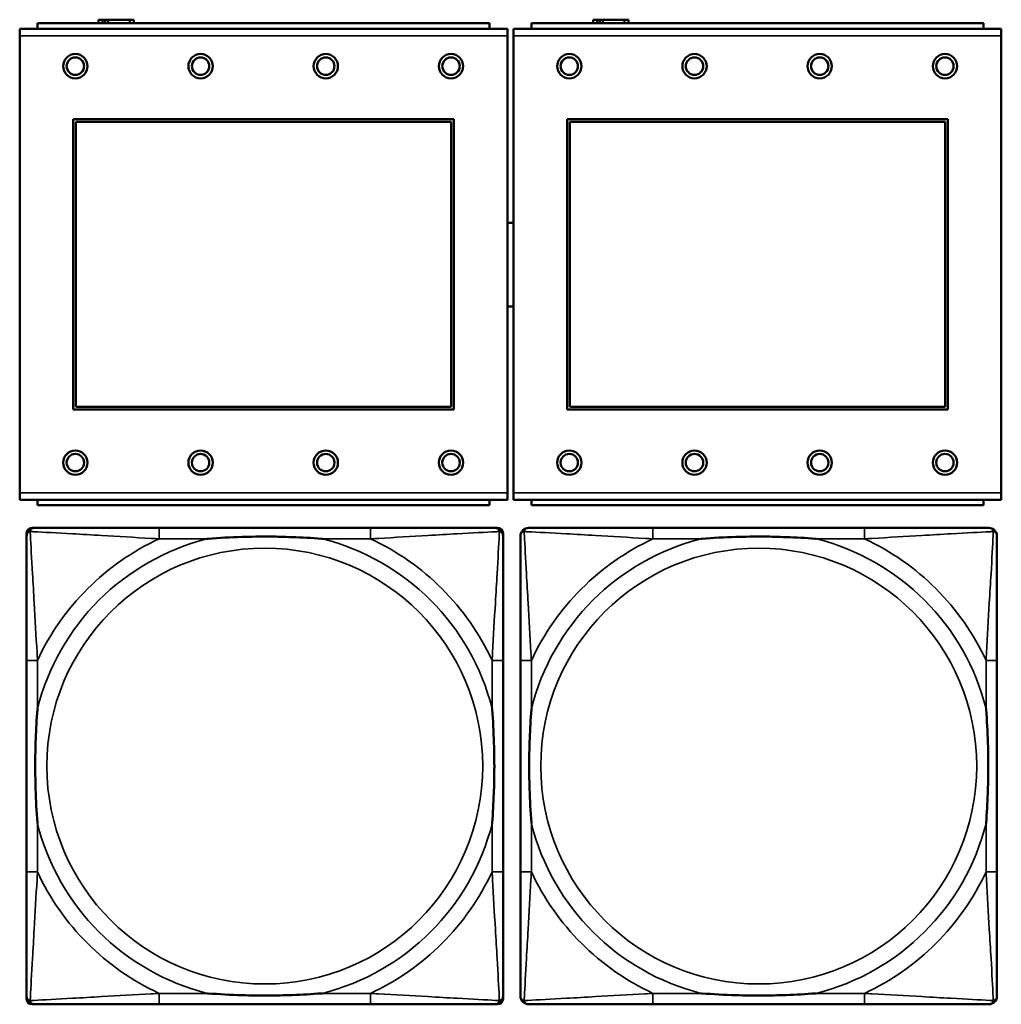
# Model space of a CAD drawing. Header units: inches. Extents: x 1.9 to 64.4, y 1.6 to 69.2.
# Tile 160 of 256: x 38.1 to 39.5, y 50.9 to 52.3. Entities that reach past the tile are written whole.
import ezdxf

# ---------------------------------------------------------------- set-up
doc = ezdxf.new("R2010")
doc.units = ezdxf.units.IN
doc.header["$MEASUREMENT"] = 0
doc.layers.add('Visible (ANSI)', color=7, linetype='Continuous', lineweight=50)
doc.layers.add('Visible Narrow (ANSI)', color=7, linetype='Continuous', lineweight=35)

msp = doc.modelspace()

# ---------------------------------------------------------------- linework, layer by layer
at = {"layer": 'Visible (ANSI)'}
for p, q in [((38.7322, 52.3114), (38.0822, 52.3114)), ((38.0822, 52.3034), (38.0822, 52.3114)), ((38.1757, 52.3166), (38.1699, 52.3166)), ((38.1699, 52.3166), (38.1699, 52.3114)), ((38.1757, 52.3166), (38.1797, 52.3166)), ((38.1757, 52.3114), (38.1757, 52.3166)), ((38.1797, 52.3114), (38.1797, 52.3166)), ((38.1797, 52.3166), (38.1838, 52.3166)), ((38.1838, 52.3166), (38.1838, 52.3114)), ((38.1838, 52.3166), (38.215, 52.3166)), ((38.215, 52.3166), (38.215, 52.3114)), ((38.2209, 52.3166), (38.215, 52.3166)), ((38.2209, 52.3114), (38.2209, 52.3166)), ((38.7322, 52.3114), (38.7322, 52.3034)), ((39.4422, 52.3114), (38.7922, 52.3114)), ((38.7922, 52.3034), (38.7922, 52.3114)), ((38.8867, 52.3166), (38.8809, 52.3166)), ((38.8809, 52.3166), (38.8809, 52.3114)), ((38.8867, 52.3166), (38.8907, 52.3166)), ((38.8867, 52.3114), (38.8867, 52.3166)), ((38.8907, 52.3114), (38.8907, 52.3166)), ((38.8907, 52.3166), (38.8948, 52.3166)), ((38.8948, 52.3166), (38.8948, 52.3114)), ((38.8948, 52.3166), (38.926, 52.3166)), ((38.926, 52.3166), (38.926, 52.3114)), ((38.9319, 52.3166), (38.926, 52.3166)), ((38.9319, 52.3114), (38.9319, 52.3166)), ((39.4422, 52.3114), (39.4422, 52.3034)), ((38.7577, 52.3034), (38.0567, 52.3034)), ((38.0567, 52.2934), (38.0567, 52.3034)), ((38.7577, 52.3034), (38.7577, 52.2934)), ((39.4677, 52.3034), (38.7667, 52.3034)), ((38.7667, 52.2934), (38.7667, 52.3034)), ((39.4677, 52.3034), (39.4677, 52.2934)), ((38.0567, 52.2934), (38.0567, 51.6364)), ((38.7577, 51.6364), (38.7577, 52.2934)), ((38.7667, 52.2934), (38.7667, 51.6364)), ((39.4677, 51.6364), (39.4677, 52.2934)), ((38.1337, 51.7564), (38.1337, 52.1734)), ((38.1337, 52.1734), (38.6807, 52.1734)), ((38.1373, 52.1698), (38.6771, 52.1698)), ((38.1373, 51.76), (38.1373, 52.1698)), ((38.6771, 52.1698), (38.6771, 51.76)), ((38.6807, 52.1734), (38.6807, 51.7564)), ((38.8437, 51.7564), (38.8437, 52.1734)), ((38.8437, 52.1734), (39.3907, 52.1734)), ((38.8473, 52.1698), (39.3871, 52.1698)), ((38.8473, 51.76), (38.8473, 52.1698)), ((39.3871, 52.1698), (39.3871, 51.76)), ((39.3907, 52.1734), (39.3907, 51.7564)), ((38.6807, 51.7564), (38.1337, 51.7564)), ((38.6771, 51.76), (38.1373, 51.76)), ((39.3907, 51.7564), (38.8437, 51.7564)), ((39.3871, 51.76), (38.8473, 51.76)), ((38.0567, 51.6264), (38.0567, 51.6364)), ((38.7577, 51.6364), (38.7577, 51.6264)), ((38.7667, 51.6264), (38.7667, 51.6364)), ((39.4677, 51.6364), (39.4677, 51.6264)), ((38.0567, 51.6264), (38.7577, 51.6264)), ((38.0822, 51.6264), (38.0822, 51.6184)), ((38.7322, 51.6184), (38.0822, 51.6184)), ((38.7322, 51.6184), (38.7322, 51.6264)), ((38.7667, 51.6264), (39.4677, 51.6264)), ((38.7922, 51.6264), (38.7922, 51.6184)), ((39.4422, 51.6184), (38.7922, 51.6184)), ((39.4422, 51.6184), (39.4422, 51.6264)), ((38.0665, 50.9089), (38.0665, 51.5781)), ((38.0744, 51.586), (38.0783, 51.586)), ((38.561, 51.586), (38.257, 51.586)), ((38.7397, 51.586), (38.7436, 51.586)), ((38.7515, 51.5781), (38.7515, 51.5742)), ((39.271, 51.586), (38.967, 51.586)), ((38.0665, 51.3955), (38.0665, 51.0915)), ((38.7515, 51.0915), (38.7515, 51.3955)), ((38.7765, 51.3955), (38.7765, 51.0915)), ((39.4615, 51.0915), (39.4615, 51.3955)), ((38.7515, 50.9128), (38.7515, 50.9089)), ((38.7436, 50.901), (38.0744, 50.901)), ((38.257, 50.901), (38.561, 50.901)), ((38.967, 50.901), (39.271, 50.901))]:
    msp.add_line(p, q, dxfattribs=at)
for centre, radius in [((38.1367, 52.2498), 0.0175), ((38.3167, 52.2498), 0.0175), ((38.4967, 52.2498), 0.0175), ((38.6767, 52.2498), 0.0175), ((38.8467, 52.2498), 0.0175), ((39.0267, 52.2498), 0.0175), ((39.2067, 52.2498), 0.0175), ((39.3867, 52.2498), 0.0175), ((38.1367, 52.2498), 0.0125), ((38.3167, 52.2498), 0.0125), ((38.4967, 52.2498), 0.0125), ((38.6767, 52.2498), 0.0125), ((38.8467, 52.2498), 0.0125), ((39.0267, 52.2498), 0.0125), ((39.2067, 52.2498), 0.0125), ((39.3867, 52.2498), 0.0125), ((38.1367, 51.6798), 0.0175), ((38.1367, 51.6798), 0.0125), ((38.3167, 51.6798), 0.0175), ((38.3167, 51.6798), 0.0125), ((38.4967, 51.6798), 0.0175), ((38.4967, 51.6798), 0.0125), ((38.6767, 51.6798), 0.0175), ((38.6767, 51.6798), 0.0125), ((38.8467, 51.6798), 0.0175), ((38.8467, 51.6798), 0.0125), ((39.0267, 51.6798), 0.0175), ((39.0267, 51.6798), 0.0125), ((39.2067, 51.6798), 0.0175), ((39.2067, 51.6798), 0.0125), ((39.3867, 51.6798), 0.0175), ((39.3867, 51.6798), 0.0125)]:
    msp.add_circle(centre, radius, dxfattribs=at)
for centre, radius, start, end in [((38.7624, 51.9644), 0.06, 85.9286, 94.5311), ((38.7624, 51.9644), 0.06, 265.4689, 274.0714), ((38.0744, 51.5781), 0.00787, 90, 180), ((38.0783, 51.5742), 0.0118, 90, 180), ((38.7397, 51.5742), 0.0118, 0, 90), ((38.7436, 51.5781), 0.00787, 0, 90), ((38.7883, 51.5742), 0.0118, 90, 180), ((39.4497, 51.5742), 0.0118, 0, 90), ((38.0783, 50.9128), 0.0118, 180, 270), ((38.0744, 50.9089), 0.00787, 180, 270), ((38.7397, 50.9128), 0.0118, 270, 360), ((38.7436, 50.9089), 0.00787, 270, 0), ((38.7883, 50.9128), 0.0118, 180, 270), ((39.4497, 50.9128), 0.0118, 270, 360)]:
    msp.add_arc(centre, radius, start, end, dxfattribs=at)
for points, knots in [([(38.0665, 51.5742), (38.0665, 51.5593), (38.0665, 51.5177), (38.0665, 51.4771), (38.0665, 51.4505), (38.0665, 51.4227), (38.0665, 51.3955)], [-0.5252205, -0.5252205, -0.5252205, -0.5252205, -0.20743, -0.20743, -0.20743, 0, 0, 0, 0]), ([(38.257, 51.586), (38.2535, 51.586), (38.2499, 51.586), (38.2463, 51.586), (38.2131, 51.586), (38.1794, 51.586), (38.1485, 51.586), (38.1216, 51.586), (38.096, 51.586), (38.0826, 51.586), (38.081, 51.586), (38.0795, 51.586), (38.0783, 51.586)], [0, 0, 0, 0, 0.0272471, 0.0272471, 0.0272471, 0.2790553, 0.2790553, 0.2790553, 0.4988354, 0.4988354, 0.4988354, 0.5252205, 0.5252205, 0.5252205, 0.5252205]), ([(38.3263, 51.5703), (38.3267, 51.5703), (38.3271, 51.5703), (38.3436, 51.5716), (38.3597, 51.5724), (38.3827, 51.5731), (38.3894, 51.5733), (38.3985, 51.5734), (38.401, 51.5734), (38.4051, 51.5734), (38.4067, 51.5734), (38.4098, 51.5734), (38.4113, 51.5734), (38.4149, 51.5734), (38.417, 51.5734), (38.4231, 51.5734), (38.4273, 51.5733), (38.437, 51.5731), (38.4426, 51.5729), (38.4624, 51.5722), (38.4764, 51.5714), (38.4909, 51.5703), (38.4913, 51.5703), (38.4918, 51.5703)], [-0.416114, -0.416114, -0.416114, -0.416114, -0.4127691, -0.4127691, -0.2896446, -0.2896446, -0.2388934, -0.2388934, -0.2201881, -0.2201881, -0.2080204, -0.2080204, -0.196499, -0.196499, -0.1809939, -0.1809939, -0.149741, -0.149741, -0.1073162, -0.1073162, 0, 0, 0.0033356, 0.0033356, 0.0033356, 0.0033356]), ([(38.7397, 51.586), (38.7248, 51.586), (38.6832, 51.586), (38.6426, 51.586), (38.616, 51.586), (38.5882, 51.586), (38.561, 51.586)], [-0.5252205, -0.5252205, -0.5252205, -0.5252205, -0.20743, -0.20743, -0.20743, 0, 0, 0, 0]), ([(38.7515, 51.3955), (38.7515, 51.399), (38.7515, 51.4026), (38.7515, 51.4062), (38.7515, 51.4394), (38.7515, 51.4731), (38.7515, 51.504), (38.7515, 51.5309), (38.7515, 51.5565), (38.7515, 51.5699), (38.7515, 51.5715), (38.7515, 51.573), (38.7515, 51.5742)], [0, 0, 0, 0, 0.0272471, 0.0272471, 0.0272471, 0.2790553, 0.2790553, 0.2790553, 0.4988354, 0.4988354, 0.4988354, 0.5252205, 0.5252205, 0.5252205, 0.5252205]), ([(38.7765, 51.5742), (38.7765, 51.5593), (38.7765, 51.5177), (38.7765, 51.4771), (38.7765, 51.4505), (38.7765, 51.4227), (38.7765, 51.3955)], [-0.5252205, -0.5252205, -0.5252205, -0.5252205, -0.20743, -0.20743, -0.20743, 0, 0, 0, 0]), ([(38.967, 51.586), (38.9635, 51.586), (38.9599, 51.586), (38.9563, 51.586), (38.9231, 51.586), (38.8894, 51.586), (38.8585, 51.586), (38.8316, 51.586), (38.806, 51.586), (38.7926, 51.586), (38.791, 51.586), (38.7895, 51.586), (38.7883, 51.586)], [0, 0, 0, 0, 0.0272471, 0.0272471, 0.0272471, 0.2790553, 0.2790553, 0.2790553, 0.4988354, 0.4988354, 0.4988354, 0.5252205, 0.5252205, 0.5252205, 0.5252205]), ([(39.0363, 51.5703), (39.0367, 51.5703), (39.0371, 51.5703), (39.0536, 51.5716), (39.0697, 51.5724), (39.0927, 51.5731), (39.0994, 51.5733), (39.1085, 51.5734), (39.111, 51.5734), (39.1151, 51.5734), (39.1167, 51.5734), (39.1198, 51.5734), (39.1213, 51.5734), (39.1249, 51.5734), (39.127, 51.5734), (39.1331, 51.5734), (39.1373, 51.5733), (39.147, 51.5731), (39.1526, 51.5729), (39.1724, 51.5722), (39.1864, 51.5714), (39.2009, 51.5703), (39.2013, 51.5703), (39.2018, 51.5703)], [-0.416114, -0.416114, -0.416114, -0.416114, -0.4127691, -0.4127691, -0.2896446, -0.2896446, -0.2388934, -0.2388934, -0.2201881, -0.2201881, -0.2080204, -0.2080204, -0.196499, -0.196499, -0.1809939, -0.1809939, -0.149741, -0.149741, -0.1073162, -0.1073162, 0, 0, 0.0033356, 0.0033356, 0.0033356, 0.0033356]), ([(39.4497, 51.586), (39.4348, 51.586), (39.3932, 51.586), (39.3526, 51.586), (39.326, 51.586), (39.2982, 51.586), (39.271, 51.586)], [-0.5252205, -0.5252205, -0.5252205, -0.5252205, -0.20743, -0.20743, -0.20743, 0, 0, 0, 0]), ([(39.4615, 51.3955), (39.4615, 51.399), (39.4615, 51.4026), (39.4615, 51.4062), (39.4615, 51.4394), (39.4615, 51.4731), (39.4615, 51.504), (39.4615, 51.5309), (39.4615, 51.5565), (39.4615, 51.5699), (39.4615, 51.5715), (39.4615, 51.573), (39.4615, 51.5742)], [0, 0, 0, 0, 0.0272471, 0.0272471, 0.0272471, 0.2790553, 0.2790553, 0.2790553, 0.4988354, 0.4988354, 0.4988354, 0.5252205, 0.5252205, 0.5252205, 0.5252205]), ([(38.0822, 51.1608), (38.0822, 51.1612), (38.0822, 51.1616), (38.0809, 51.1781), (38.0801, 51.1942), (38.0794, 51.2171), (38.0792, 51.2238), (38.0791, 51.233), (38.0791, 51.2355), (38.0791, 51.2396), (38.0791, 51.2412), (38.0791, 51.2443), (38.0791, 51.2458), (38.0791, 51.2494), (38.0791, 51.2515), (38.0791, 51.2576), (38.0792, 51.2618), (38.0794, 51.2715), (38.0796, 51.2771), (38.0803, 51.2969), (38.0811, 51.3109), (38.0822, 51.3254), (38.0822, 51.3258), (38.0822, 51.3262)], [-0.416114, -0.416114, -0.416114, -0.416114, -0.4127691, -0.4127691, -0.2896446, -0.2896446, -0.2388934, -0.2388934, -0.2201881, -0.2201881, -0.2080204, -0.2080204, -0.196499, -0.196499, -0.1809939, -0.1809939, -0.149741, -0.149741, -0.1073162, -0.1073162, 0, 0, 0.0033356, 0.0033356, 0.0033356, 0.0033356]), ([(38.7358, 51.3262), (38.7358, 51.3258), (38.7358, 51.3254), (38.7371, 51.3089), (38.7379, 51.2928), (38.7387, 51.2699), (38.7388, 51.2632), (38.7389, 51.254), (38.7389, 51.2515), (38.7389, 51.2474), (38.739, 51.2458), (38.739, 51.2427), (38.739, 51.2412), (38.7389, 51.2376), (38.7389, 51.2356), (38.7389, 51.2294), (38.7388, 51.2252), (38.7386, 51.2155), (38.7384, 51.2099), (38.7377, 51.1902), (38.7369, 51.1761), (38.7358, 51.1616), (38.7358, 51.1612), (38.7358, 51.1608)], [-0.416114, -0.416114, -0.416114, -0.416114, -0.4127691, -0.4127691, -0.2896446, -0.2896446, -0.2388934, -0.2388934, -0.2201881, -0.2201881, -0.2080204, -0.2080204, -0.196499, -0.196499, -0.1809939, -0.1809939, -0.149741, -0.149741, -0.1073162, -0.1073162, 0, 0, 0.0033356, 0.0033356, 0.0033356, 0.0033356]), ([(38.7922, 51.1608), (38.7922, 51.1612), (38.7922, 51.1616), (38.7909, 51.1781), (38.7901, 51.1942), (38.7894, 51.2171), (38.7892, 51.2238), (38.7891, 51.233), (38.7891, 51.2355), (38.7891, 51.2396), (38.7891, 51.2412), (38.7891, 51.2443), (38.7891, 51.2458), (38.7891, 51.2494), (38.7891, 51.2515), (38.7891, 51.2576), (38.7892, 51.2618), (38.7894, 51.2715), (38.7896, 51.2771), (38.7903, 51.2969), (38.7911, 51.3109), (38.7922, 51.3254), (38.7922, 51.3258), (38.7922, 51.3262)], [-0.416114, -0.416114, -0.416114, -0.416114, -0.4127691, -0.4127691, -0.2896446, -0.2896446, -0.2388934, -0.2388934, -0.2201881, -0.2201881, -0.2080204, -0.2080204, -0.196499, -0.196499, -0.1809939, -0.1809939, -0.149741, -0.149741, -0.1073162, -0.1073162, 0, 0, 0.0033356, 0.0033356, 0.0033356, 0.0033356]), ([(39.4458, 51.3262), (39.4458, 51.3258), (39.4458, 51.3254), (39.4471, 51.3089), (39.4479, 51.2928), (39.4487, 51.2699), (39.4488, 51.2632), (39.4489, 51.254), (39.4489, 51.2515), (39.4489, 51.2474), (39.449, 51.2458), (39.449, 51.2427), (39.449, 51.2412), (39.4489, 51.2376), (39.4489, 51.2356), (39.4489, 51.2294), (39.4488, 51.2252), (39.4486, 51.2155), (39.4484, 51.2099), (39.4477, 51.1902), (39.4469, 51.1761), (39.4458, 51.1616), (39.4458, 51.1612), (39.4458, 51.1608)], [-0.416114, -0.416114, -0.416114, -0.416114, -0.4127691, -0.4127691, -0.2896446, -0.2896446, -0.2388934, -0.2388934, -0.2201881, -0.2201881, -0.2080204, -0.2080204, -0.196499, -0.196499, -0.1809939, -0.1809939, -0.149741, -0.149741, -0.1073162, -0.1073162, 0, 0, 0.0033356, 0.0033356, 0.0033356, 0.0033356]), ([(38.0665, 51.0915), (38.0665, 51.0643), (38.0665, 51.0365), (38.0665, 51.0099), (38.0665, 50.9693), (38.0665, 50.9277), (38.0665, 50.9128)], [3.9382945, 3.9382945, 3.9382945, 3.9382945, 4.1457245, 4.1457245, 4.1457245, 4.463515, 4.463515, 4.463515, 4.463515]), ([(38.7515, 50.9128), (38.7515, 50.9277), (38.7515, 50.9693), (38.7515, 51.0099), (38.7515, 51.0365), (38.7515, 51.0643), (38.7515, 51.0915)], [-0.5252205, -0.5252205, -0.5252205, -0.5252205, -0.20743, -0.20743, -0.20743, 0, 0, 0, 0]), ([(38.7765, 51.0915), (38.7765, 51.0643), (38.7765, 51.0365), (38.7765, 51.0099), (38.7765, 50.9693), (38.7765, 50.9277), (38.7765, 50.9128)], [3.9382945, 3.9382945, 3.9382945, 3.9382945, 4.1457245, 4.1457245, 4.1457245, 4.463515, 4.463515, 4.463515, 4.463515]), ([(39.4615, 50.9128), (39.4615, 50.9277), (39.4615, 50.9693), (39.4615, 51.0099), (39.4615, 51.0365), (39.4615, 51.0643), (39.4615, 51.0915)], [-0.5252205, -0.5252205, -0.5252205, -0.5252205, -0.20743, -0.20743, -0.20743, 0, 0, 0, 0]), ([(38.4918, 50.9167), (38.4913, 50.9167), (38.4909, 50.9167), (38.4764, 50.9156), (38.4624, 50.9148), (38.4426, 50.9141), (38.437, 50.9139), (38.4273, 50.9137), (38.4231, 50.9136), (38.417, 50.9136), (38.4149, 50.9136), (38.4113, 50.9136), (38.4098, 50.9136), (38.4067, 50.9136), (38.4051, 50.9136), (38.401, 50.9136), (38.3985, 50.9136), (38.3894, 50.9137), (38.3827, 50.9139), (38.3597, 50.9146), (38.3436, 50.9154), (38.3271, 50.9167), (38.3267, 50.9167), (38.3263, 50.9167)], [-0.4149464, -0.4149464, -0.4149464, -0.4149464, -0.41162, -0.41162, -0.3046026, -0.3046026, -0.2622958, -0.2622958, -0.23113, -0.23113, -0.215668, -0.215668, -0.2041787, -0.2041787, -0.1920448, -0.1920448, -0.1733916, -0.1733916, -0.1227817, -0.1227817, 0, 0, 0.0033356, 0.0033356, 0.0033356, 0.0033356]), ([(39.2018, 50.9167), (39.2013, 50.9167), (39.2009, 50.9167), (39.1864, 50.9156), (39.1724, 50.9148), (39.1526, 50.9141), (39.147, 50.9139), (39.1373, 50.9137), (39.1331, 50.9136), (39.127, 50.9136), (39.1249, 50.9136), (39.1213, 50.9136), (39.1198, 50.9136), (39.1167, 50.9136), (39.1151, 50.9136), (39.111, 50.9136), (39.1085, 50.9136), (39.0994, 50.9137), (39.0927, 50.9139), (39.0697, 50.9146), (39.0536, 50.9154), (39.0371, 50.9167), (39.0367, 50.9167), (39.0363, 50.9167)], [-0.4149464, -0.4149464, -0.4149464, -0.4149464, -0.41162, -0.41162, -0.3046026, -0.3046026, -0.2622958, -0.2622958, -0.23113, -0.23113, -0.215668, -0.215668, -0.2041787, -0.2041787, -0.1920448, -0.1920448, -0.1733916, -0.1733916, -0.1227817, -0.1227817, 0, 0, 0.0033356, 0.0033356, 0.0033356, 0.0033356]), ([(38.0783, 50.901), (38.0932, 50.901), (38.1348, 50.901), (38.1754, 50.901), (38.202, 50.901), (38.2298, 50.901), (38.257, 50.901)], [-0.5252205, -0.5252205, -0.5252205, -0.5252205, -0.20743, -0.20743, -0.20743, 0, 0, 0, 0]), ([(38.561, 50.901), (38.5882, 50.901), (38.616, 50.901), (38.6426, 50.901), (38.6832, 50.901), (38.7248, 50.901), (38.7397, 50.901)], [3.9382945, 3.9382945, 3.9382945, 3.9382945, 4.1457245, 4.1457245, 4.1457245, 4.463515, 4.463515, 4.463515, 4.463515]), ([(38.7883, 50.901), (38.8032, 50.901), (38.8448, 50.901), (38.8854, 50.901), (38.912, 50.901), (38.9398, 50.901), (38.967, 50.901)], [-0.5252205, -0.5252205, -0.5252205, -0.5252205, -0.20743, -0.20743, -0.20743, 0, 0, 0, 0]), ([(39.271, 50.901), (39.2982, 50.901), (39.326, 50.901), (39.3526, 50.901), (39.3932, 50.901), (39.4348, 50.901), (39.4497, 50.901)], [3.9382945, 3.9382945, 3.9382945, 3.9382945, 4.1457245, 4.1457245, 4.1457245, 4.463515, 4.463515, 4.463515, 4.463515])]:
    msp.add_open_spline(points, degree=3, knots=knots, dxfattribs=at)
at = {"layer": 'Visible Narrow (ANSI)'}
for p, q in [((38.0567, 52.2934), (38.7577, 52.2934)), ((38.7667, 52.2934), (39.4677, 52.2934)), ((38.7577, 51.6364), (38.0567, 51.6364)), ((39.4677, 51.6364), (38.7667, 51.6364)), ((38.257, 51.586), (38.257, 51.5703)), ((38.561, 51.586), (38.561, 51.5703)), ((38.967, 51.586), (38.967, 51.5703)), ((39.271, 51.586), (39.271, 51.5703)), ((38.257, 51.5703), (38.3263, 51.5703)), ((38.4918, 51.5703), (38.561, 51.5703)), ((38.967, 51.5703), (39.0363, 51.5703)), ((39.2018, 51.5703), (39.271, 51.5703)), ((38.0822, 51.3955), (38.0665, 51.3955)), ((38.0822, 51.3262), (38.0822, 51.3955)), ((38.7515, 51.3955), (38.7358, 51.3955)), ((38.7358, 51.3955), (38.7358, 51.3262)), ((38.7922, 51.3955), (38.7765, 51.3955)), ((38.7922, 51.3262), (38.7922, 51.3955)), ((39.4615, 51.3955), (39.4458, 51.3955)), ((39.4458, 51.3955), (39.4458, 51.3262)), ((38.0822, 51.0915), (38.0822, 51.1608)), ((38.7358, 51.1608), (38.7358, 51.0915)), ((38.7922, 51.0915), (38.7922, 51.1608)), ((39.4458, 51.1608), (39.4458, 51.0915)), ((38.0822, 51.0915), (38.0665, 51.0915)), ((38.7515, 51.0915), (38.7358, 51.0915)), ((38.7922, 51.0915), (38.7765, 51.0915)), ((39.4615, 51.0915), (39.4458, 51.0915)), ((38.257, 50.9167), (38.257, 50.901)), ((38.3263, 50.9167), (38.257, 50.9167)), ((38.561, 50.9167), (38.4918, 50.9167)), ((38.561, 50.9167), (38.561, 50.901)), ((38.967, 50.9167), (38.967, 50.901)), ((39.0363, 50.9167), (38.967, 50.9167)), ((39.271, 50.9167), (39.2018, 50.9167)), ((39.271, 50.9167), (39.271, 50.901))]:
    msp.add_line(p, q, dxfattribs=at)
for centre in [(38.409, 51.2435), (39.119, 51.2435)]:
    msp.add_circle(centre, 0.3133, dxfattribs=at)
for centre, radius, start, end in [((38.409, 51.2435), 0.3371, 104.2103, 165.7897), ((38.409, 51.2435), 0.3604, 114.9407, 155.0593), ((38.409, 51.2435), 0.3371, 14.2103, 75.7897), ((38.409, 51.2435), 0.3604, 24.9407, 65.0593), ((39.119, 51.2435), 0.3371, 104.2103, 165.7897), ((39.119, 51.2435), 0.3604, 114.9407, 155.0593), ((39.119, 51.2435), 0.3371, 14.2103, 75.7897), ((39.119, 51.2435), 0.3604, 24.9407, 65.0593), ((38.409, 51.2435), 0.3371, 194.2103, 255.7897), ((38.409, 51.2435), 0.3371, 284.2103, 345.7897), ((39.119, 51.2435), 0.3371, 194.2103, 255.7897), ((39.119, 51.2435), 0.3371, 284.2103, 345.7897), ((38.409, 51.2435), 0.3604, 204.9407, 245.0593), ((38.409, 51.2435), 0.3604, 294.9407, 335.0593), ((39.119, 51.2435), 0.3604, 204.9407, 245.0593), ((39.119, 51.2435), 0.3604, 294.9407, 335.0593)]:
    msp.add_arc(centre, radius, start, end, dxfattribs=at)
for points, knots in [([(38.0665, 51.5742), (38.0665, 51.5748), (38.0666, 51.5754), (38.0668, 51.5764), (38.067, 51.5768), (38.0673, 51.5775), (38.0674, 51.5777), (38.0677, 51.5781), (38.0678, 51.5782), (38.0681, 51.5786), (38.0684, 51.5789), (38.0691, 51.5795), (38.0696, 51.5798), (38.0707, 51.5803), (38.0712, 51.5806), (38.0718, 51.5807)], [-0.02627331, -0.02627331, -0.02627331, -0.02627331, -0.02158775, -0.02158775, -0.01736415, -0.01736415, -0.0147244, -0.0147244, -0.01307456, -0.01307456, -0.00977487, -0.00977487, -0.00449537, -0.00449537, 0.00012419, 0.00012419, 0.00012419, 0.00012419]), ([(38.0718, 51.5807), (38.072, 51.5813), (38.0722, 51.5819), (38.0727, 51.5829), (38.073, 51.5834), (38.0736, 51.5841), (38.0739, 51.5844), (38.0743, 51.5847), (38.0744, 51.5848), (38.0748, 51.5851), (38.0751, 51.5852), (38.0757, 51.5855), (38.0761, 51.5857), (38.0771, 51.5859), (38.0777, 51.586), (38.0783, 51.586)], [-0.00012419, -0.00012419, -0.00012419, -0.00012419, 0.00449537, 0.00449537, 0.00977487, 0.00977487, 0.01307456, 0.01307456, 0.0147244, 0.0147244, 0.01736415, 0.01736415, 0.02158775, 0.02158775, 0.02627331, 0.02627331, 0.02627331, 0.02627331]), ([(38.0822, 51.3955), (38.082, 51.3992), (38.0818, 51.403), (38.0803, 51.4303), (38.0789, 51.4545), (38.0767, 51.4924), (38.0759, 51.5064), (38.0739, 51.5416), (38.0728, 51.5618), (38.072, 51.5772), (38.0719, 51.579), (38.0718, 51.5807)], [0, 0, 0, 0, 0.0278591, 0.0278591, 0.201273, 0.201273, 0.3066357, 0.3066357, 0.475216, 0.475216, 0.5007189, 0.5007189, 0.5007189, 0.5007189]), ([(38.0718, 51.5807), (38.0735, 51.5806), (38.0753, 51.5805), (38.0907, 51.5797), (38.1109, 51.5787), (38.1461, 51.5767), (38.1601, 51.5758), (38.198, 51.5736), (38.2222, 51.5722), (38.2495, 51.5707), (38.2533, 51.5705), (38.257, 51.5703)], [-0.5007189, -0.5007189, -0.5007189, -0.5007189, -0.475216, -0.475216, -0.3066357, -0.3066357, -0.201273, -0.201273, -0.0278591, -0.0278591, 0, 0, 0, 0]), ([(38.561, 51.5703), (38.5647, 51.5705), (38.5685, 51.5707), (38.5958, 51.5722), (38.62, 51.5736), (38.6579, 51.5758), (38.6719, 51.5767), (38.7072, 51.5787), (38.7273, 51.5797), (38.7427, 51.5805), (38.7445, 51.5806), (38.7462, 51.5807)], [0, 0, 0, 0, 0.0278591, 0.0278591, 0.201273, 0.201273, 0.3066357, 0.3066357, 0.475216, 0.475216, 0.5007189, 0.5007189, 0.5007189, 0.5007189]), ([(38.7462, 51.5807), (38.7462, 51.579), (38.7461, 51.5772), (38.7452, 51.5618), (38.7442, 51.5416), (38.7422, 51.5064), (38.7413, 51.4924), (38.7391, 51.4545), (38.7377, 51.4303), (38.7362, 51.403), (38.736, 51.3992), (38.7358, 51.3955)], [-0.5007189, -0.5007189, -0.5007189, -0.5007189, -0.475216, -0.475216, -0.3066357, -0.3066357, -0.201273, -0.201273, -0.0278591, -0.0278591, 0, 0, 0, 0]), ([(38.7397, 51.586), (38.7403, 51.586), (38.7409, 51.5859), (38.7419, 51.5857), (38.7423, 51.5855), (38.743, 51.5852), (38.7432, 51.5851), (38.7436, 51.5848), (38.7437, 51.5847), (38.7441, 51.5844), (38.7444, 51.5841), (38.745, 51.5834), (38.7453, 51.5829), (38.7458, 51.5819), (38.7461, 51.5813), (38.7462, 51.5807)], [-0.02627331, -0.02627331, -0.02627331, -0.02627331, -0.02158775, -0.02158775, -0.01736415, -0.01736415, -0.0147244, -0.0147244, -0.01307456, -0.01307456, -0.00977487, -0.00977487, -0.00449537, -0.00449537, 0.00012419, 0.00012419, 0.00012419, 0.00012419]), ([(38.7462, 51.5807), (38.7468, 51.5806), (38.7474, 51.5803), (38.7484, 51.5798), (38.7489, 51.5795), (38.7496, 51.5789), (38.7499, 51.5786), (38.7502, 51.5782), (38.7503, 51.5781), (38.7506, 51.5777), (38.7507, 51.5775), (38.751, 51.5768), (38.7512, 51.5764), (38.7515, 51.5754), (38.7515, 51.5748), (38.7515, 51.5742)], [-0.00012419, -0.00012419, -0.00012419, -0.00012419, 0.00449537, 0.00449537, 0.00977487, 0.00977487, 0.01307456, 0.01307456, 0.0147244, 0.0147244, 0.01736415, 0.01736415, 0.02158775, 0.02158775, 0.02627331, 0.02627331, 0.02627331, 0.02627331]), ([(38.7765, 51.5742), (38.7765, 51.5748), (38.7766, 51.5754), (38.7768, 51.5764), (38.777, 51.5768), (38.7773, 51.5775), (38.7774, 51.5777), (38.7777, 51.5781), (38.7778, 51.5782), (38.7781, 51.5786), (38.7784, 51.5789), (38.7791, 51.5795), (38.7796, 51.5798), (38.7807, 51.5803), (38.7812, 51.5806), (38.7818, 51.5807)], [-0.02627331, -0.02627331, -0.02627331, -0.02627331, -0.02158775, -0.02158775, -0.01736415, -0.01736415, -0.0147244, -0.0147244, -0.01307456, -0.01307456, -0.00977487, -0.00977487, -0.00449537, -0.00449537, 0.00012419, 0.00012419, 0.00012419, 0.00012419]), ([(38.7818, 51.5807), (38.782, 51.5813), (38.7822, 51.5819), (38.7827, 51.5829), (38.783, 51.5834), (38.7836, 51.5841), (38.7839, 51.5844), (38.7843, 51.5847), (38.7844, 51.5848), (38.7848, 51.5851), (38.7851, 51.5852), (38.7857, 51.5855), (38.7861, 51.5857), (38.7871, 51.5859), (38.7877, 51.586), (38.7883, 51.586)], [-0.00012419, -0.00012419, -0.00012419, -0.00012419, 0.00449537, 0.00449537, 0.00977487, 0.00977487, 0.01307456, 0.01307456, 0.0147244, 0.0147244, 0.01736415, 0.01736415, 0.02158775, 0.02158775, 0.02627331, 0.02627331, 0.02627331, 0.02627331]), ([(38.7922, 51.3955), (38.792, 51.3992), (38.7918, 51.403), (38.7903, 51.4303), (38.7889, 51.4545), (38.7867, 51.4924), (38.7859, 51.5064), (38.7839, 51.5416), (38.7828, 51.5618), (38.782, 51.5772), (38.7819, 51.579), (38.7818, 51.5807)], [0, 0, 0, 0, 0.0278591, 0.0278591, 0.201273, 0.201273, 0.3066357, 0.3066357, 0.475216, 0.475216, 0.5007189, 0.5007189, 0.5007189, 0.5007189]), ([(38.7818, 51.5807), (38.7835, 51.5806), (38.7853, 51.5805), (38.8007, 51.5797), (38.8209, 51.5787), (38.8561, 51.5767), (38.8701, 51.5758), (38.908, 51.5736), (38.9322, 51.5722), (38.9595, 51.5707), (38.9633, 51.5705), (38.967, 51.5703)], [-0.5007189, -0.5007189, -0.5007189, -0.5007189, -0.475216, -0.475216, -0.3066357, -0.3066357, -0.201273, -0.201273, -0.0278591, -0.0278591, 0, 0, 0, 0]), ([(39.271, 51.5703), (39.2747, 51.5705), (39.2785, 51.5707), (39.3058, 51.5722), (39.33, 51.5736), (39.3679, 51.5758), (39.3819, 51.5767), (39.4172, 51.5787), (39.4373, 51.5797), (39.4527, 51.5805), (39.4545, 51.5806), (39.4562, 51.5807)], [0, 0, 0, 0, 0.0278591, 0.0278591, 0.201273, 0.201273, 0.3066357, 0.3066357, 0.475216, 0.475216, 0.5007189, 0.5007189, 0.5007189, 0.5007189]), ([(39.4562, 51.5807), (39.4562, 51.579), (39.4561, 51.5772), (39.4552, 51.5618), (39.4542, 51.5416), (39.4522, 51.5064), (39.4513, 51.4924), (39.4491, 51.4545), (39.4477, 51.4303), (39.4462, 51.403), (39.446, 51.3992), (39.4458, 51.3955)], [-0.5007189, -0.5007189, -0.5007189, -0.5007189, -0.475216, -0.475216, -0.3066357, -0.3066357, -0.201273, -0.201273, -0.0278591, -0.0278591, 0, 0, 0, 0]), ([(39.4497, 51.586), (39.4503, 51.586), (39.4509, 51.5859), (39.4519, 51.5857), (39.4523, 51.5855), (39.453, 51.5852), (39.4532, 51.5851), (39.4536, 51.5848), (39.4537, 51.5847), (39.4541, 51.5844), (39.4544, 51.5841), (39.455, 51.5834), (39.4553, 51.5829), (39.4558, 51.5819), (39.4561, 51.5813), (39.4562, 51.5807)], [-0.02627331, -0.02627331, -0.02627331, -0.02627331, -0.02158775, -0.02158775, -0.01736415, -0.01736415, -0.0147244, -0.0147244, -0.01307456, -0.01307456, -0.00977487, -0.00977487, -0.00449537, -0.00449537, 0.00012419, 0.00012419, 0.00012419, 0.00012419]), ([(39.4562, 51.5807), (39.4568, 51.5806), (39.4574, 51.5803), (39.4584, 51.5798), (39.4589, 51.5795), (39.4596, 51.5789), (39.4599, 51.5786), (39.4602, 51.5782), (39.4603, 51.5781), (39.4606, 51.5777), (39.4607, 51.5775), (39.461, 51.5768), (39.4612, 51.5764), (39.4615, 51.5754), (39.4615, 51.5748), (39.4615, 51.5742)], [-0.00012419, -0.00012419, -0.00012419, -0.00012419, 0.00449537, 0.00449537, 0.00977487, 0.00977487, 0.01307456, 0.01307456, 0.0147244, 0.0147244, 0.01736415, 0.01736415, 0.02158775, 0.02158775, 0.02627331, 0.02627331, 0.02627331, 0.02627331]), ([(38.0718, 50.9063), (38.0719, 50.908), (38.072, 50.9098), (38.0728, 50.9252), (38.0739, 50.9454), (38.0759, 50.9806), (38.0767, 50.9946), (38.0789, 51.0325), (38.0803, 51.0567), (38.0818, 51.084), (38.082, 51.0878), (38.0822, 51.0915)], [-4.4390134, -4.4390134, -4.4390134, -4.4390134, -4.4135105, -4.4135105, -4.2449302, -4.2449302, -4.1395675, -4.1395675, -3.9661536, -3.9661536, -3.9382945, -3.9382945, -3.9382945, -3.9382945]), ([(38.7358, 51.0915), (38.736, 51.0878), (38.7362, 51.084), (38.7377, 51.0567), (38.7391, 51.0325), (38.7413, 50.9946), (38.7422, 50.9806), (38.7442, 50.9454), (38.7452, 50.9252), (38.7461, 50.9098), (38.7462, 50.908), (38.7462, 50.9063)], [0, 0, 0, 0, 0.0278591, 0.0278591, 0.201273, 0.201273, 0.3066357, 0.3066357, 0.475216, 0.475216, 0.5007189, 0.5007189, 0.5007189, 0.5007189]), ([(38.7818, 50.9063), (38.7819, 50.908), (38.782, 50.9098), (38.7828, 50.9252), (38.7839, 50.9454), (38.7859, 50.9806), (38.7867, 50.9946), (38.7889, 51.0325), (38.7903, 51.0567), (38.7918, 51.084), (38.792, 51.0878), (38.7922, 51.0915)], [-4.4390134, -4.4390134, -4.4390134, -4.4390134, -4.4135105, -4.4135105, -4.2449302, -4.2449302, -4.1395675, -4.1395675, -3.9661536, -3.9661536, -3.9382945, -3.9382945, -3.9382945, -3.9382945]), ([(39.4458, 51.0915), (39.446, 51.0878), (39.4462, 51.084), (39.4477, 51.0567), (39.4491, 51.0325), (39.4513, 50.9946), (39.4522, 50.9806), (39.4542, 50.9454), (39.4552, 50.9252), (39.4561, 50.9098), (39.4562, 50.908), (39.4562, 50.9063)], [0, 0, 0, 0, 0.0278591, 0.0278591, 0.201273, 0.201273, 0.3066357, 0.3066357, 0.475216, 0.475216, 0.5007189, 0.5007189, 0.5007189, 0.5007189]), ([(38.0718, 50.9063), (38.0712, 50.9064), (38.0707, 50.9067), (38.0696, 50.9072), (38.0691, 50.9075), (38.0684, 50.9081), (38.0681, 50.9084), (38.0678, 50.9088), (38.0677, 50.9089), (38.0674, 50.9093), (38.0673, 50.9095), (38.067, 50.9102), (38.0668, 50.9106), (38.0666, 50.9116), (38.0665, 50.9122), (38.0665, 50.9128)], [-0.00012419, -0.00012419, -0.00012419, -0.00012419, 0.00449537, 0.00449537, 0.00977487, 0.00977487, 0.01307456, 0.01307456, 0.0147244, 0.0147244, 0.01736415, 0.01736415, 0.02158775, 0.02158775, 0.02627331, 0.02627331, 0.02627331, 0.02627331]), ([(38.257, 50.9167), (38.2533, 50.9165), (38.2495, 50.9163), (38.2222, 50.9148), (38.198, 50.9134), (38.1601, 50.9112), (38.1461, 50.9103), (38.1109, 50.9084), (38.0907, 50.9073), (38.0753, 50.9065), (38.0735, 50.9064), (38.0718, 50.9063)], [0, 0, 0, 0, 0.0278591, 0.0278591, 0.201273, 0.201273, 0.3066357, 0.3066357, 0.475216, 0.475216, 0.5007189, 0.5007189, 0.5007189, 0.5007189]), ([(38.7462, 50.9063), (38.7445, 50.9064), (38.7427, 50.9065), (38.7273, 50.9073), (38.7072, 50.9084), (38.6719, 50.9103), (38.6579, 50.9112), (38.62, 50.9134), (38.5958, 50.9148), (38.5685, 50.9163), (38.5647, 50.9165), (38.561, 50.9167)], [-4.4390134, -4.4390134, -4.4390134, -4.4390134, -4.4135105, -4.4135105, -4.2449302, -4.2449302, -4.1395675, -4.1395675, -3.9661536, -3.9661536, -3.9382945, -3.9382945, -3.9382945, -3.9382945]), ([(38.7515, 50.9128), (38.7515, 50.9122), (38.7515, 50.9116), (38.7512, 50.9106), (38.751, 50.9102), (38.7507, 50.9095), (38.7506, 50.9093), (38.7503, 50.9089), (38.7502, 50.9088), (38.7499, 50.9084), (38.7496, 50.9081), (38.7489, 50.9075), (38.7484, 50.9072), (38.7474, 50.9067), (38.7468, 50.9064), (38.7462, 50.9063)], [-0.02627331, -0.02627331, -0.02627331, -0.02627331, -0.02158775, -0.02158775, -0.01736415, -0.01736415, -0.0147244, -0.0147244, -0.01307456, -0.01307456, -0.00977487, -0.00977487, -0.00449537, -0.00449537, 0.00012419, 0.00012419, 0.00012419, 0.00012419]), ([(38.7818, 50.9063), (38.7812, 50.9064), (38.7807, 50.9067), (38.7796, 50.9072), (38.7791, 50.9075), (38.7784, 50.9081), (38.7781, 50.9084), (38.7778, 50.9088), (38.7777, 50.9089), (38.7774, 50.9093), (38.7773, 50.9095), (38.777, 50.9102), (38.7768, 50.9106), (38.7766, 50.9116), (38.7765, 50.9122), (38.7765, 50.9128)], [-0.00012419, -0.00012419, -0.00012419, -0.00012419, 0.00449537, 0.00449537, 0.00977487, 0.00977487, 0.01307456, 0.01307456, 0.0147244, 0.0147244, 0.01736415, 0.01736415, 0.02158775, 0.02158775, 0.02627331, 0.02627331, 0.02627331, 0.02627331]), ([(38.967, 50.9167), (38.9633, 50.9165), (38.9595, 50.9163), (38.9322, 50.9148), (38.908, 50.9134), (38.8701, 50.9112), (38.8561, 50.9103), (38.8209, 50.9084), (38.8007, 50.9073), (38.7853, 50.9065), (38.7835, 50.9064), (38.7818, 50.9063)], [0, 0, 0, 0, 0.0278591, 0.0278591, 0.201273, 0.201273, 0.3066357, 0.3066357, 0.475216, 0.475216, 0.5007189, 0.5007189, 0.5007189, 0.5007189]), ([(39.4562, 50.9063), (39.4545, 50.9064), (39.4527, 50.9065), (39.4373, 50.9073), (39.4172, 50.9084), (39.3819, 50.9103), (39.3679, 50.9112), (39.33, 50.9134), (39.3058, 50.9148), (39.2785, 50.9163), (39.2747, 50.9165), (39.271, 50.9167)], [-4.4390134, -4.4390134, -4.4390134, -4.4390134, -4.4135105, -4.4135105, -4.2449302, -4.2449302, -4.1395675, -4.1395675, -3.9661536, -3.9661536, -3.9382945, -3.9382945, -3.9382945, -3.9382945]), ([(39.4615, 50.9128), (39.4615, 50.9122), (39.4615, 50.9116), (39.4612, 50.9106), (39.461, 50.9102), (39.4607, 50.9095), (39.4606, 50.9093), (39.4603, 50.9089), (39.4602, 50.9088), (39.4599, 50.9084), (39.4596, 50.9081), (39.4589, 50.9075), (39.4584, 50.9072), (39.4574, 50.9067), (39.4568, 50.9064), (39.4562, 50.9063)], [-0.02627331, -0.02627331, -0.02627331, -0.02627331, -0.02158775, -0.02158775, -0.01736415, -0.01736415, -0.0147244, -0.0147244, -0.01307456, -0.01307456, -0.00977487, -0.00977487, -0.00449537, -0.00449537, 0.00012419, 0.00012419, 0.00012419, 0.00012419]), ([(38.0783, 50.901), (38.0777, 50.901), (38.0771, 50.9011), (38.0761, 50.9013), (38.0757, 50.9015), (38.0751, 50.9018), (38.0748, 50.9019), (38.0744, 50.9022), (38.0743, 50.9023), (38.0739, 50.9026), (38.0736, 50.9029), (38.073, 50.9036), (38.0727, 50.9041), (38.0722, 50.9051), (38.072, 50.9057), (38.0718, 50.9063)], [-0.02627331, -0.02627331, -0.02627331, -0.02627331, -0.02158775, -0.02158775, -0.01736415, -0.01736415, -0.0147244, -0.0147244, -0.01307456, -0.01307456, -0.00977487, -0.00977487, -0.00449537, -0.00449537, 0.00012419, 0.00012419, 0.00012419, 0.00012419]), ([(38.7462, 50.9063), (38.7461, 50.9057), (38.7458, 50.9051), (38.7453, 50.9041), (38.745, 50.9036), (38.7444, 50.9029), (38.7441, 50.9026), (38.7437, 50.9023), (38.7436, 50.9022), (38.7432, 50.9019), (38.743, 50.9018), (38.7423, 50.9015), (38.7419, 50.9013), (38.7409, 50.9011), (38.7403, 50.901), (38.7397, 50.901)], [-0.00012419, -0.00012419, -0.00012419, -0.00012419, 0.00449537, 0.00449537, 0.00977487, 0.00977487, 0.01307456, 0.01307456, 0.0147244, 0.0147244, 0.01736415, 0.01736415, 0.02158775, 0.02158775, 0.02627331, 0.02627331, 0.02627331, 0.02627331]), ([(38.7883, 50.901), (38.7877, 50.901), (38.7871, 50.9011), (38.7861, 50.9013), (38.7857, 50.9015), (38.7851, 50.9018), (38.7848, 50.9019), (38.7844, 50.9022), (38.7843, 50.9023), (38.7839, 50.9026), (38.7836, 50.9029), (38.783, 50.9036), (38.7827, 50.9041), (38.7822, 50.9051), (38.782, 50.9057), (38.7818, 50.9063)], [-0.02627331, -0.02627331, -0.02627331, -0.02627331, -0.02158775, -0.02158775, -0.01736415, -0.01736415, -0.0147244, -0.0147244, -0.01307456, -0.01307456, -0.00977487, -0.00977487, -0.00449537, -0.00449537, 0.00012419, 0.00012419, 0.00012419, 0.00012419]), ([(39.4562, 50.9063), (39.4561, 50.9057), (39.4558, 50.9051), (39.4553, 50.9041), (39.455, 50.9036), (39.4544, 50.9029), (39.4541, 50.9026), (39.4537, 50.9023), (39.4536, 50.9022), (39.4532, 50.9019), (39.453, 50.9018), (39.4523, 50.9015), (39.4519, 50.9013), (39.4509, 50.9011), (39.4503, 50.901), (39.4497, 50.901)], [-0.00012419, -0.00012419, -0.00012419, -0.00012419, 0.00449537, 0.00449537, 0.00977487, 0.00977487, 0.01307456, 0.01307456, 0.0147244, 0.0147244, 0.01736415, 0.01736415, 0.02158775, 0.02158775, 0.02627331, 0.02627331, 0.02627331, 0.02627331])]:
    msp.add_open_spline(points, degree=3, knots=knots, dxfattribs=at)

doc.saveas('drawing.dxf')
